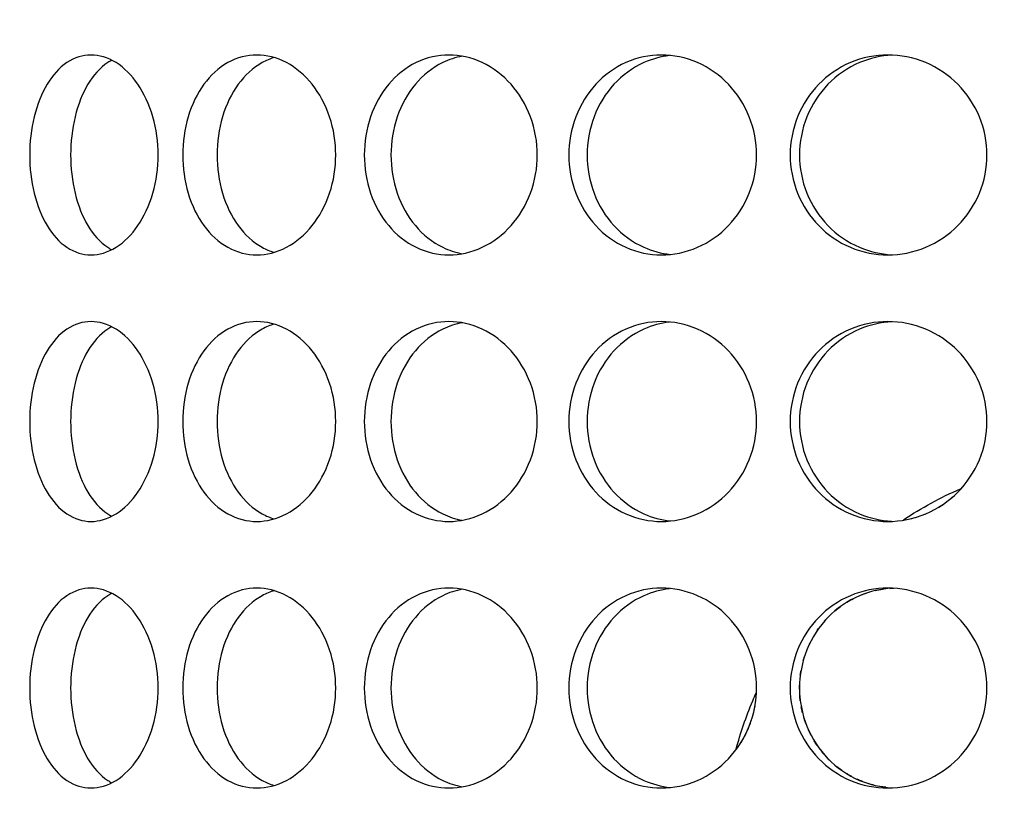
# Model space of a CAD drawing. Header units: millimetres. Extents: x 18 to 610, y -123 to 280.
# Tile 24 of 81: x 145.32 to 149.01, y 120.81 to 123.8. Entities that reach past the tile are written whole.
import ezdxf

# ---------------------------------------------------------------- set-up
doc = ezdxf.new("R2010")
doc.units = ezdxf.units.MM
doc.linetypes.add('SOLID', pattern=[0])

# ---------------------------------------------------------------- blocks, each defined once
blk = doc.blocks.new('BlockOfViews_6')
at = {"linetype": 'SOLID', "lineweight": 30, "extrusion": (0, 0, -1)}
blk.add_circle((-149.4534, 132.9721, -114.25), 39, dxfattribs=at)
at = {"linetype": 'SOLID', "lineweight": 30}
blk.add_circle((149.4534, 132.9721, 111.75), 36.115, dxfattribs=at)
at = {"linetype": 'SOLID', "lineweight": 9, "extrusion": (0, 0, -1)}
blk.add_arc((-149.4534, 132.9721, -111.75), 37.59, 265, 175, dxfattribs=at)
at = {"linetype": 'SOLID', "lineweight": 30, "extrusion": (0, 0, -1)}
blk.add_arc((-149.4534, 132.9721, -69.235), 27.1, 119.86988, 60.13012, dxfattribs=at)
at = {"linetype": 'SOLID', "lineweight": 30}
for points, knots in [([(145.3546, 123.2971, 50.9498), (145.3546, 123.3442, 50.9498), (145.36, 123.3945, 50.9575), (145.3826, 123.4868, 50.9885), (145.3998, 123.529, 51.0118), (145.4399, 123.5956, 51.0651), (145.4655, 123.6244, 51.0986), (145.5229, 123.6627, 51.171), (145.5546, 123.6721, 51.21), (145.6152, 123.6721, 51.2822), (145.648, 123.6627, 51.3202), (145.7094, 123.6244, 51.3892), (145.738, 123.5956, 51.4203), (145.7834, 123.529, 51.4691), (145.8034, 123.4868, 51.49), (145.83, 123.3945, 51.5176), (145.8366, 123.3442, 51.5244), (145.8366, 123.25, 51.5244), (145.83, 123.1998, 51.5176), (145.8034, 123.1074, 51.49), (145.7834, 123.0652, 51.4691), (145.738, 122.9987, 51.4203), (145.7094, 122.9698, 51.3892), (145.648, 122.9315, 51.3202), (145.6152, 122.9221, 51.2822), (145.5546, 122.9221, 51.21), (145.5229, 122.9315, 51.171), (145.4655, 122.9698, 51.0986), (145.4399, 122.9987, 51.0651), (145.3998, 123.0652, 51.0118), (145.3826, 123.1074, 50.9885), (145.36, 123.1998, 50.9575), (145.3546, 123.25, 50.9498), (145.3546, 123.2971, 50.9498)], [0, 0, 0, 0, 0.141313, 0.141313, 0.282627, 0.282627, 0.42394, 0.42394, 0.565253, 0.565253, 0.706567, 0.706567, 0.84788, 0.84788, 0.989193, 0.989193, 1.130507, 1.130507, 1.27182, 1.27182, 1.413133, 1.413133, 1.554447, 1.554447, 1.69576, 1.69576, 1.837073, 1.837073, 1.978386, 1.978386, 2.1197, 2.1197, 2.261013, 2.261013, 2.261013, 2.261013]), ([(145.6627, 123.6527, 51.0253), (145.6575, 123.6499, 51.0189), (145.6525, 123.6469, 51.0125), (145.6188, 123.6244, 50.9699), (145.5932, 123.5956, 50.9364), (145.5532, 123.529, 50.8831), (145.5362, 123.4868, 50.8597), (145.5137, 123.3945, 50.8286), (145.5082, 123.3442, 50.8209), (145.5082, 123.2971, 50.8209)], [1.8125878, 1.8125878, 1.8125878, 1.8125878, 1.8371343, 1.8371343, 1.9784523, 1.9784523, 2.1197704, 2.1197704, 2.2610885, 2.2610885, 2.2610885, 2.2610885]), ([(145.9291, 123.2971, 51.6168), (145.9291, 123.3442, 51.6168), (145.9358, 123.3945, 51.6234), (145.9634, 123.4868, 51.65), (145.9843, 123.529, 51.67), (146.0331, 123.5956, 51.7155), (146.0642, 123.6244, 51.744), (146.1333, 123.6627, 51.8054), (146.1713, 123.6721, 51.8382), (146.2434, 123.6721, 51.8988), (146.2824, 123.6627, 51.9305), (146.3549, 123.6244, 51.9879), (146.3883, 123.5956, 52.0136), (146.4416, 123.529, 52.0537), (146.4649, 123.4868, 52.0708), (146.4959, 123.3945, 52.0934), (146.5036, 123.3442, 52.0989), (146.5036, 123.25, 52.0989), (146.4959, 123.1998, 52.0934), (146.4649, 123.1074, 52.0708), (146.4416, 123.0652, 52.0537), (146.3883, 122.9987, 52.0136), (146.3549, 122.9698, 51.9879), (146.2824, 122.9315, 51.9305), (146.2434, 122.9221, 51.8988), (146.1713, 122.9221, 51.8382), (146.1333, 122.9315, 51.8054), (146.0642, 122.9698, 51.744), (146.0331, 122.9987, 51.7155), (145.9843, 123.0652, 51.67), (145.9634, 123.1074, 51.65), (145.9358, 123.1998, 51.6234), (145.9291, 123.25, 51.6168), (145.9291, 123.2971, 51.6168)], [0, 0, 0, 0, 0.141313, 0.141313, 0.282627, 0.282627, 0.42394, 0.42394, 0.565253, 0.565253, 0.706567, 0.706567, 0.84788, 0.84788, 0.989193, 0.989193, 1.130507, 1.130507, 1.27182, 1.27182, 1.413133, 1.413133, 1.554447, 1.554447, 1.69576, 1.69576, 1.837073, 1.837073, 1.978386, 1.978386, 2.1197, 2.1197, 2.261013, 2.261013, 2.261013, 2.261013]), ([(146.273, 123.6629, 51.6616), (146.2574, 123.6582, 51.648), (146.2421, 123.6517, 51.6345), (146.1928, 123.6244, 51.5907), (146.1618, 123.5956, 51.5621), (146.1131, 123.529, 51.5165), (146.0923, 123.4868, 51.4965), (146.0647, 123.3945, 51.4698), (146.058, 123.3442, 51.4631), (146.058, 123.2971, 51.4631)], [1.77681, 1.77681, 1.77681, 1.77681, 1.8371343, 1.8371343, 1.9784523, 1.9784523, 2.1197704, 2.1197704, 2.2610885, 2.2610885, 2.2610885, 2.2610885]), ([(146.6107, 123.2971, 52.1738), (146.6107, 123.3442, 52.1738), (146.6184, 123.3945, 52.1792), (146.6503, 123.4868, 52.2006), (146.6743, 123.529, 52.2166), (146.7302, 123.5956, 52.253), (146.7658, 123.6244, 52.2757), (146.8445, 123.6627, 52.3241), (146.8876, 123.6721, 52.3499), (146.9692, 123.6721, 52.397), (147.0131, 123.6627, 52.4215), (147.0944, 123.6244, 52.4654), (147.1319, 123.5956, 52.4848), (147.1913, 123.529, 52.5151), (147.2172, 123.4868, 52.5279), (147.2517, 123.3945, 52.5448), (147.2602, 123.3442, 52.5488), (147.2602, 123.25, 52.5488), (147.2517, 123.1998, 52.5448), (147.2172, 123.1074, 52.5279), (147.1913, 123.0652, 52.5151), (147.1319, 122.9987, 52.4848), (147.0944, 122.9698, 52.4654), (147.0131, 122.9315, 52.4215), (146.9692, 122.9221, 52.397), (146.8876, 122.9221, 52.3499), (146.8445, 122.9315, 52.3241), (146.7658, 122.9698, 52.2757), (146.7302, 122.9987, 52.253), (146.6743, 123.0652, 52.2166), (146.6503, 123.1074, 52.2006), (146.6184, 123.1998, 52.1792), (146.6107, 123.25, 52.1738), (146.6107, 123.2971, 52.1738)], [0, 0, 0, 0, 0.141313, 0.141313, 0.282627, 0.282627, 0.42394, 0.42394, 0.565253, 0.565253, 0.706567, 0.706567, 0.84788, 0.84788, 0.989193, 0.989193, 1.130507, 1.130507, 1.27182, 1.27182, 1.413133, 1.413133, 1.554447, 1.554447, 1.69576, 1.69576, 1.837073, 1.837073, 1.978386, 1.978386, 2.1197, 2.1197, 2.261013, 2.261013, 2.261013, 2.261013]), ([(146.9789, 123.6677, 52.1712), (146.9538, 123.6632, 52.1564), (146.9288, 123.6551, 52.1412), (146.8659, 123.6244, 52.1023), (146.8303, 123.5956, 52.0796), (146.7745, 123.529, 52.0431), (146.7505, 123.4868, 52.027), (146.7187, 123.3945, 52.0055), (146.7109, 123.3442, 52.0001), (146.7109, 123.2971, 52.0001)], [1.7521544, 1.7521544, 1.7521544, 1.7521544, 1.8371343, 1.8371343, 1.9784523, 1.9784523, 2.1197704, 2.1197704, 2.2610885, 2.2610885, 2.2610885, 2.2610885]), ([(148.0834, 123.2971, 52.8606), (148.0834, 123.25, 52.8606), (148.0743, 123.1998, 52.8581), (148.0374, 123.1074, 52.8474), (148.0097, 123.0652, 52.8393), (147.9459, 122.9987, 52.8198), (147.9057, 122.9698, 52.8072), (147.818, 122.9315, 52.778), (147.7705, 122.9221, 52.7615), (147.682, 122.9221, 52.7293), (147.635, 122.9315, 52.7115), (147.5491, 122.9698, 52.6774), (147.5101, 122.9987, 52.6612), (147.4488, 123.0652, 52.6352), (147.4223, 123.1074, 52.6235), (147.3872, 123.1998, 52.608), (147.3786, 123.25, 52.6041), (147.3786, 123.3442, 52.6041), (147.3872, 123.3945, 52.608), (147.4223, 123.4868, 52.6235), (147.4488, 123.529, 52.6352), (147.5101, 123.5956, 52.6612), (147.5491, 123.6244, 52.6774), (147.635, 123.6627, 52.7115), (147.682, 123.6721, 52.7293), (147.7705, 123.6721, 52.7615), (147.818, 123.6627, 52.778), (147.9057, 123.6244, 52.8072), (147.9459, 123.5956, 52.8198), (148.0097, 123.529, 52.8393), (148.0374, 123.4868, 52.8474), (148.0743, 123.3945, 52.8581), (148.0834, 123.3442, 52.8606), (148.0834, 123.2971, 52.8606)], [0, 0, 0, 0, 0.141313, 0.141313, 0.282627, 0.282627, 0.42394, 0.42394, 0.565253, 0.565253, 0.706567, 0.706567, 0.84788, 0.84788, 0.989193, 0.989193, 1.130507, 1.130507, 1.27182, 1.27182, 1.413133, 1.413133, 1.554447, 1.554447, 1.69576, 1.69576, 1.837073, 1.837073, 1.978386, 1.978386, 2.1197, 2.1197, 2.261013, 2.261013, 2.261013, 2.261013]), ([(147.7566, 123.6699, 52.5435), (147.7241, 123.6661, 52.5313), (147.6913, 123.6573, 52.5187), (147.6176, 123.6244, 52.4893), (147.5786, 123.5956, 52.4731), (147.5173, 123.529, 52.4469), (147.4908, 123.4868, 52.4352), (147.4558, 123.3945, 52.4195), (147.4472, 123.3442, 52.4156), (147.4472, 123.25, 52.4156), (147.4558, 123.1998, 52.4195), (147.4908, 123.1074, 52.4352), (147.5173, 123.0652, 52.4469), (147.5786, 122.9987, 52.4731), (147.6176, 122.9698, 52.4893), (147.6919, 122.9367, 52.5189), (147.7255, 122.9277, 52.5319), (147.7586, 122.9241, 52.5442)], [0.60527, 0.60527, 0.60527, 0.60527, 0.70659, 0.70659, 0.847908, 0.847908, 0.989226, 0.989226, 1.130544, 1.130544, 1.271862, 1.271862, 1.41318, 1.41318, 1.554498, 1.554498, 1.657921, 1.657921, 1.657921, 1.657921]), ([(148.2096, 123.2971, 52.8944), (148.2096, 123.3442, 52.8944), (148.2188, 123.3945, 52.8968), (148.256, 123.4868, 52.906), (148.2841, 123.529, 52.9129), (148.3491, 123.5956, 52.9279), (148.3903, 123.6244, 52.937), (148.4808, 123.6627, 52.9557), (148.5301, 123.6721, 52.9651), (148.6229, 123.6721, 52.9814), (148.6725, 123.6627, 52.9895), (148.7639, 123.6244, 53.0029), (148.8058, 123.5956, 53.0084), (148.8719, 123.529, 53.0165), (148.9007, 123.4868, 53.0197), (148.9388, 123.3945, 53.0237), (148.9482, 123.3442, 53.0247), (148.9482, 123.25, 53.0247), (148.9388, 123.1998, 53.0237), (148.9007, 123.1074, 53.0197), (148.8719, 123.0652, 53.0165), (148.8058, 122.9987, 53.0084), (148.7639, 122.9698, 53.0029), (148.6725, 122.9315, 52.9895), (148.6229, 122.9221, 52.9814), (148.5301, 122.9221, 52.9651), (148.4808, 122.9315, 52.9557), (148.3903, 122.9698, 52.937), (148.3491, 122.9987, 52.9279), (148.2841, 123.0652, 52.9129), (148.256, 123.1074, 52.906), (148.2188, 123.1998, 52.8968), (148.2096, 123.25, 52.8944), (148.2096, 123.2971, 52.8944)], [0, 0, 0, 0, 0.141313, 0.141313, 0.282627, 0.282627, 0.42394, 0.42394, 0.565253, 0.565253, 0.706567, 0.706567, 0.84788, 0.84788, 0.989193, 0.989193, 1.130507, 1.130507, 1.27182, 1.27182, 1.413133, 1.413133, 1.554447, 1.554447, 1.69576, 1.69576, 1.837073, 1.837073, 1.978386, 1.978386, 2.1197, 2.1197, 2.261013, 2.261013, 2.261013, 2.261013]), ([(148.5911, 123.6716, 52.7727), (148.5508, 123.6693, 52.7654), (148.509, 123.66, 52.7573), (148.425, 123.6244, 52.7399), (148.3838, 123.5956, 52.7307), (148.3189, 123.529, 52.7155), (148.2908, 123.4868, 52.7086), (148.2536, 123.3945, 52.6993), (148.2445, 123.3442, 52.6969), (148.2445, 123.2971, 52.6969)], [1.7161075, 1.7161075, 1.7161075, 1.7161075, 1.8371343, 1.8371343, 1.9784523, 1.9784523, 2.1197704, 2.1197704, 2.2610885, 2.2610885, 2.2610885, 2.2610885]), ([(145.5082, 123.2971, 50.8209), (145.5082, 123.25, 50.8209), (145.5137, 123.1998, 50.8286), (145.5362, 123.1074, 50.8597), (145.5532, 123.0652, 50.8831), (145.5932, 122.9987, 50.9364), (145.6188, 122.9698, 50.9699), (145.6523, 122.9475, 51.0122), (145.6571, 122.9445, 51.0184), (145.6621, 122.9419, 51.0245)], [0, 0, 0, 0, 0.1413181, 0.1413181, 0.2826362, 0.2826362, 0.4239542, 0.4239542, 0.4475239, 0.4475239, 0.4475239, 0.4475239]), ([(146.058, 123.2971, 51.4631), (146.058, 123.25, 51.4631), (146.0647, 123.1998, 51.4698), (146.0923, 123.1074, 51.4965), (146.1131, 123.0652, 51.5165), (146.1618, 122.9987, 51.5621), (146.1928, 122.9698, 51.5907), (146.2415, 122.9428, 51.6341), (146.2563, 122.9365, 51.6471), (146.2713, 122.9319, 51.6601)], [0, 0, 0, 0, 0.1413181, 0.1413181, 0.2826362, 0.2826362, 0.4239542, 0.4239542, 0.4820884, 0.4820884, 0.4820884, 0.4820884]), ([(146.7109, 123.2971, 52.0001), (146.7109, 123.25, 52.0001), (146.7187, 123.1998, 52.0055), (146.7505, 123.1074, 52.027), (146.7745, 123.0652, 52.0431), (146.8303, 122.9987, 52.0796), (146.8659, 122.9698, 52.1023), (146.9284, 122.9394, 52.1409), (146.9529, 122.9314, 52.1558), (146.9775, 122.9268, 52.1704)], [0, 0, 0, 0, 0.1413181, 0.1413181, 0.2826362, 0.2826362, 0.4239542, 0.4239542, 0.5073058, 0.5073058, 0.5073058, 0.5073058]), ([(148.2445, 123.2971, 52.6969), (148.2445, 123.25, 52.6969), (148.2536, 123.1998, 52.6993), (148.2908, 123.1074, 52.7086), (148.3189, 123.0652, 52.7155), (148.3838, 122.9987, 52.7307), (148.425, 122.9698, 52.7399), (148.5085, 122.9345, 52.7572), (148.5496, 122.9252, 52.7652), (148.5894, 122.9228, 52.7724)], [0, 0, 0, 0, 0.1413181, 0.1413181, 0.2826362, 0.2826362, 0.4239542, 0.4239542, 0.5433165, 0.5433165, 0.5433165, 0.5433165]), ([(145.3546, 122.2971, 50.9498), (145.3546, 122.3442, 50.9498), (145.36, 122.3945, 50.9575), (145.3826, 122.4868, 50.9885), (145.3998, 122.529, 51.0118), (145.4399, 122.5956, 51.0651), (145.4655, 122.6244, 51.0986), (145.5229, 122.6627, 51.171), (145.5546, 122.6721, 51.21), (145.6152, 122.6721, 51.2822), (145.648, 122.6627, 51.3202), (145.7094, 122.6244, 51.3892), (145.738, 122.5956, 51.4203), (145.7834, 122.529, 51.4691), (145.8034, 122.4868, 51.49), (145.83, 122.3945, 51.5176), (145.8366, 122.3442, 51.5244), (145.8366, 122.25, 51.5244), (145.83, 122.1998, 51.5176), (145.8034, 122.1074, 51.49), (145.7834, 122.0652, 51.4691), (145.738, 121.9987, 51.4203), (145.7094, 121.9698, 51.3892), (145.648, 121.9315, 51.3202), (145.6152, 121.9221, 51.2822), (145.5546, 121.9221, 51.21), (145.5229, 121.9315, 51.171), (145.4655, 121.9698, 51.0986), (145.4399, 121.9987, 51.0651), (145.3998, 122.0652, 51.0118), (145.3826, 122.1074, 50.9885), (145.36, 122.1998, 50.9575), (145.3546, 122.25, 50.9498), (145.3546, 122.2971, 50.9498)], [0, 0, 0, 0, 0.141313, 0.141313, 0.282627, 0.282627, 0.42394, 0.42394, 0.565253, 0.565253, 0.706567, 0.706567, 0.84788, 0.84788, 0.989193, 0.989193, 1.130507, 1.130507, 1.27182, 1.27182, 1.413133, 1.413133, 1.554447, 1.554447, 1.69576, 1.69576, 1.837073, 1.837073, 1.978386, 1.978386, 2.1197, 2.1197, 2.261013, 2.261013, 2.261013, 2.261013]), ([(145.6627, 122.6527, 51.0253), (145.6575, 122.6499, 51.0189), (145.6525, 122.6469, 51.0125), (145.6188, 122.6244, 50.9699), (145.5932, 122.5956, 50.9364), (145.5532, 122.529, 50.8831), (145.5362, 122.4868, 50.8597), (145.5137, 122.3945, 50.8286), (145.5082, 122.3442, 50.8209), (145.5082, 122.2971, 50.8209)], [1.8125878, 1.8125878, 1.8125878, 1.8125878, 1.8371343, 1.8371343, 1.9784523, 1.9784523, 2.1197704, 2.1197704, 2.2610885, 2.2610885, 2.2610885, 2.2610885]), ([(145.9291, 122.2971, 51.6168), (145.9291, 122.3442, 51.6168), (145.9358, 122.3945, 51.6234), (145.9634, 122.4868, 51.65), (145.9843, 122.529, 51.67), (146.0331, 122.5956, 51.7155), (146.0642, 122.6244, 51.744), (146.1333, 122.6627, 51.8054), (146.1713, 122.6721, 51.8382), (146.2434, 122.6721, 51.8988), (146.2824, 122.6627, 51.9305), (146.3549, 122.6244, 51.9879), (146.3883, 122.5956, 52.0136), (146.4416, 122.529, 52.0537), (146.4649, 122.4868, 52.0708), (146.4959, 122.3945, 52.0934), (146.5036, 122.3442, 52.0989), (146.5036, 122.25, 52.0989), (146.4959, 122.1998, 52.0934), (146.4649, 122.1074, 52.0708), (146.4416, 122.0652, 52.0537), (146.3883, 121.9987, 52.0136), (146.3549, 121.9698, 51.9879), (146.2824, 121.9315, 51.9305), (146.2434, 121.9221, 51.8988), (146.1713, 121.9221, 51.8382), (146.1333, 121.9315, 51.8054), (146.0642, 121.9698, 51.744), (146.0331, 121.9987, 51.7155), (145.9843, 122.0652, 51.67), (145.9634, 122.1074, 51.65), (145.9358, 122.1998, 51.6234), (145.9291, 122.25, 51.6168), (145.9291, 122.2971, 51.6168)], [0, 0, 0, 0, 0.141313, 0.141313, 0.282627, 0.282627, 0.42394, 0.42394, 0.565253, 0.565253, 0.706567, 0.706567, 0.84788, 0.84788, 0.989193, 0.989193, 1.130507, 1.130507, 1.27182, 1.27182, 1.413133, 1.413133, 1.554447, 1.554447, 1.69576, 1.69576, 1.837073, 1.837073, 1.978386, 1.978386, 2.1197, 2.1197, 2.261013, 2.261013, 2.261013, 2.261013]), ([(146.273, 122.6629, 51.6616), (146.2574, 122.6582, 51.648), (146.2421, 122.6517, 51.6345), (146.1928, 122.6244, 51.5907), (146.1618, 122.5956, 51.5621), (146.1131, 122.529, 51.5165), (146.0923, 122.4868, 51.4965), (146.0647, 122.3945, 51.4698), (146.058, 122.3442, 51.4631), (146.058, 122.2971, 51.4631)], [1.77681, 1.77681, 1.77681, 1.77681, 1.8371343, 1.8371343, 1.9784523, 1.9784523, 2.1197704, 2.1197704, 2.2610885, 2.2610885, 2.2610885, 2.2610885]), ([(146.6107, 122.2971, 52.1738), (146.6107, 122.3442, 52.1738), (146.6184, 122.3945, 52.1792), (146.6503, 122.4868, 52.2006), (146.6743, 122.529, 52.2166), (146.7302, 122.5956, 52.253), (146.7658, 122.6244, 52.2757), (146.8445, 122.6627, 52.3241), (146.8876, 122.6721, 52.3499), (146.9692, 122.6721, 52.397), (147.0131, 122.6627, 52.4215), (147.0944, 122.6244, 52.4654), (147.1319, 122.5956, 52.4848), (147.1913, 122.529, 52.5151), (147.2172, 122.4868, 52.5279), (147.2517, 122.3945, 52.5448), (147.2602, 122.3442, 52.5488), (147.2602, 122.25, 52.5488), (147.2517, 122.1998, 52.5448), (147.2172, 122.1074, 52.5279), (147.1913, 122.0652, 52.5151), (147.1319, 121.9987, 52.4848), (147.0944, 121.9698, 52.4654), (147.0131, 121.9315, 52.4215), (146.9692, 121.9221, 52.397), (146.8876, 121.9221, 52.3499), (146.8445, 121.9315, 52.3241), (146.7658, 121.9698, 52.2757), (146.7302, 121.9987, 52.253), (146.6743, 122.0652, 52.2166), (146.6503, 122.1074, 52.2006), (146.6184, 122.1998, 52.1792), (146.6107, 122.25, 52.1738), (146.6107, 122.2971, 52.1738)], [0, 0, 0, 0, 0.141313, 0.141313, 0.282627, 0.282627, 0.42394, 0.42394, 0.565253, 0.565253, 0.706567, 0.706567, 0.84788, 0.84788, 0.989193, 0.989193, 1.130507, 1.130507, 1.27182, 1.27182, 1.413133, 1.413133, 1.554447, 1.554447, 1.69576, 1.69576, 1.837073, 1.837073, 1.978386, 1.978386, 2.1197, 2.1197, 2.261013, 2.261013, 2.261013, 2.261013]), ([(146.9789, 122.6677, 52.1712), (146.9538, 122.6632, 52.1564), (146.9288, 122.6551, 52.1412), (146.8659, 122.6244, 52.1023), (146.8303, 122.5956, 52.0796), (146.7745, 122.529, 52.0431), (146.7505, 122.4868, 52.027), (146.7187, 122.3945, 52.0055), (146.7109, 122.3442, 52.0001), (146.7109, 122.2971, 52.0001)], [1.7521545, 1.7521545, 1.7521545, 1.7521545, 1.8371343, 1.8371343, 1.9784523, 1.9784523, 2.1197704, 2.1197704, 2.2610885, 2.2610885, 2.2610885, 2.2610885]), ([(148.0834, 122.2971, 52.8606), (148.0834, 122.25, 52.8606), (148.0743, 122.1998, 52.8581), (148.0374, 122.1074, 52.8474), (148.0097, 122.0652, 52.8393), (147.9459, 121.9987, 52.8198), (147.9057, 121.9698, 52.8072), (147.818, 121.9315, 52.778), (147.7705, 121.9221, 52.7615), (147.682, 121.9221, 52.7293), (147.635, 121.9315, 52.7115), (147.5491, 121.9698, 52.6774), (147.5101, 121.9987, 52.6612), (147.4488, 122.0652, 52.6352), (147.4223, 122.1074, 52.6235), (147.3872, 122.1998, 52.608), (147.3786, 122.25, 52.6041), (147.3786, 122.3442, 52.6041), (147.3872, 122.3945, 52.608), (147.4223, 122.4868, 52.6235), (147.4488, 122.529, 52.6352), (147.5101, 122.5956, 52.6612), (147.5491, 122.6244, 52.6774), (147.635, 122.6627, 52.7115), (147.682, 122.6721, 52.7293), (147.7705, 122.6721, 52.7615), (147.818, 122.6627, 52.778), (147.9057, 122.6244, 52.8072), (147.9459, 122.5956, 52.8198), (148.0097, 122.529, 52.8393), (148.0374, 122.4868, 52.8474), (148.0743, 122.3945, 52.8581), (148.0834, 122.3442, 52.8606), (148.0834, 122.2971, 52.8606)], [0, 0, 0, 0, 0.141313, 0.141313, 0.282627, 0.282627, 0.42394, 0.42394, 0.565253, 0.565253, 0.706567, 0.706567, 0.84788, 0.84788, 0.989193, 0.989193, 1.130507, 1.130507, 1.27182, 1.27182, 1.413133, 1.413133, 1.554447, 1.554447, 1.69576, 1.69576, 1.837073, 1.837073, 1.978386, 1.978386, 2.1197, 2.1197, 2.261013, 2.261013, 2.261013, 2.261013]), ([(147.7566, 122.6699, 52.5435), (147.7241, 122.6661, 52.5313), (147.6913, 122.6573, 52.5187), (147.6176, 122.6244, 52.4893), (147.5786, 122.5956, 52.4731), (147.5173, 122.529, 52.4469), (147.4908, 122.4868, 52.4352), (147.4558, 122.3945, 52.4195), (147.4472, 122.3442, 52.4156), (147.4472, 122.25, 52.4156), (147.4558, 122.1998, 52.4195), (147.4908, 122.1074, 52.4352), (147.5173, 122.0652, 52.4469), (147.5786, 121.9987, 52.4731), (147.6176, 121.9698, 52.4893), (147.6919, 121.9367, 52.5189), (147.7255, 121.9277, 52.5319), (147.7586, 121.9241, 52.5442)], [0.60527, 0.60527, 0.60527, 0.60527, 0.70659, 0.70659, 0.847908, 0.847908, 0.989226, 0.989226, 1.130544, 1.130544, 1.271862, 1.271862, 1.41318, 1.41318, 1.554498, 1.554498, 1.657921, 1.657921, 1.657921, 1.657921]), ([(148.2096, 122.2971, 52.8944), (148.2096, 122.3442, 52.8944), (148.2188, 122.3945, 52.8968), (148.256, 122.4868, 52.906), (148.2841, 122.529, 52.9129), (148.3491, 122.5956, 52.9279), (148.3903, 122.6244, 52.937), (148.4808, 122.6627, 52.9557), (148.5301, 122.6721, 52.9651), (148.6229, 122.6721, 52.9814), (148.6725, 122.6627, 52.9895), (148.7639, 122.6244, 53.0029), (148.8058, 122.5956, 53.0084), (148.8719, 122.529, 53.0165), (148.9007, 122.4868, 53.0197), (148.9388, 122.3945, 53.0237), (148.9482, 122.3442, 53.0247), (148.9482, 122.25, 53.0247), (148.9388, 122.1998, 53.0237), (148.9007, 122.1074, 53.0197), (148.8719, 122.0652, 53.0165), (148.8058, 121.9987, 53.0084), (148.7639, 121.9698, 53.0029), (148.6725, 121.9315, 52.9895), (148.6229, 121.9221, 52.9814), (148.5301, 121.9221, 52.9651), (148.4808, 121.9315, 52.9557), (148.3903, 121.9698, 52.937), (148.3491, 121.9987, 52.9279), (148.2841, 122.0652, 52.9129), (148.256, 122.1074, 52.906), (148.2188, 122.1998, 52.8968), (148.2096, 122.25, 52.8944), (148.2096, 122.2971, 52.8944)], [0, 0, 0, 0, 0.141313, 0.141313, 0.282627, 0.282627, 0.42394, 0.42394, 0.565253, 0.565253, 0.706567, 0.706567, 0.84788, 0.84788, 0.989193, 0.989193, 1.130507, 1.130507, 1.27182, 1.27182, 1.413133, 1.413133, 1.554447, 1.554447, 1.69576, 1.69576, 1.837073, 1.837073, 1.978386, 1.978386, 2.1197, 2.1197, 2.261013, 2.261013, 2.261013, 2.261013]), ([(148.5911, 122.6716, 52.7727), (148.5508, 122.6693, 52.7654), (148.509, 122.66, 52.7573), (148.425, 122.6244, 52.7399), (148.3838, 122.5956, 52.7307), (148.3189, 122.529, 52.7155), (148.2908, 122.4868, 52.7086), (148.2536, 122.3945, 52.6993), (148.2445, 122.3442, 52.6969), (148.2445, 122.2971, 52.6969)], [1.7161075, 1.7161075, 1.7161075, 1.7161075, 1.8371343, 1.8371343, 1.9784523, 1.9784523, 2.1197704, 2.1197704, 2.2610885, 2.2610885, 2.2610885, 2.2610885]), ([(145.5082, 122.2971, 50.8209), (145.5082, 122.25, 50.8209), (145.5137, 122.1998, 50.8286), (145.5362, 122.1074, 50.8597), (145.5532, 122.0652, 50.8831), (145.5932, 121.9987, 50.9364), (145.6188, 121.9698, 50.9699), (145.6523, 121.9475, 51.0122), (145.6571, 121.9445, 51.0184), (145.6621, 121.9419, 51.0245)], [0, 0, 0, 0, 0.1413181, 0.1413181, 0.2826362, 0.2826362, 0.4239542, 0.4239542, 0.4475241, 0.4475241, 0.4475241, 0.4475241]), ([(146.058, 122.2971, 51.4631), (146.058, 122.25, 51.4631), (146.0647, 122.1998, 51.4698), (146.0923, 122.1074, 51.4965), (146.1131, 122.0652, 51.5165), (146.1618, 121.9987, 51.5621), (146.1928, 121.9698, 51.5907), (146.2415, 121.9428, 51.6341), (146.2563, 121.9365, 51.6471), (146.2713, 121.9319, 51.6601)], [0, 0, 0, 0, 0.1413181, 0.1413181, 0.2826362, 0.2826362, 0.4239542, 0.4239542, 0.4820884, 0.4820884, 0.4820884, 0.4820884]), ([(146.7109, 122.2971, 52.0001), (146.7109, 122.25, 52.0001), (146.7187, 122.1998, 52.0055), (146.7505, 122.1074, 52.027), (146.7745, 122.0652, 52.0431), (146.8303, 121.9987, 52.0796), (146.8659, 121.9698, 52.1023), (146.9284, 121.9394, 52.1409), (146.9529, 121.9314, 52.1558), (146.9775, 121.9268, 52.1704)], [0, 0, 0, 0, 0.1413181, 0.1413181, 0.2826362, 0.2826362, 0.4239542, 0.4239542, 0.5073058, 0.5073058, 0.5073058, 0.5073058]), ([(148.2445, 122.2971, 52.6969), (148.2445, 122.25, 52.6969), (148.2536, 122.1998, 52.6993), (148.2908, 122.1074, 52.7086), (148.3189, 122.0652, 52.7155), (148.3838, 121.9987, 52.7307), (148.425, 121.9698, 52.7399), (148.5085, 121.9345, 52.7572), (148.5496, 121.9252, 52.7652), (148.5894, 121.9228, 52.7724)], [0, 0, 0, 0, 0.1413181, 0.1413181, 0.2826362, 0.2826362, 0.4239542, 0.4239542, 0.5433165, 0.5433165, 0.5433165, 0.5433165]), ([(148.7145, 121.9492, 43.0043), (148.7158, 121.9497, 43.0042), (148.717, 121.9502, 43.004), (148.726, 121.9539, 43.0027), (148.7337, 121.9575, 43.0015), (148.7413, 121.9613, 43.0005)], [1.83328782, 1.83328782, 1.83328782, 1.83328782, 1.8370731, 1.8370731, 1.86115898, 1.86115898, 1.86115898, 1.86115898]), ([(145.3546, 121.2971, 50.9498), (145.3546, 121.3442, 50.9498), (145.36, 121.3945, 50.9575), (145.3826, 121.4868, 50.9885), (145.3998, 121.529, 51.0118), (145.4399, 121.5956, 51.0651), (145.4655, 121.6244, 51.0986), (145.5229, 121.6627, 51.171), (145.5546, 121.6721, 51.21), (145.6152, 121.6721, 51.2822), (145.648, 121.6627, 51.3202), (145.7094, 121.6244, 51.3892), (145.738, 121.5956, 51.4203), (145.7834, 121.529, 51.4691), (145.8034, 121.4868, 51.49), (145.83, 121.3945, 51.5176), (145.8366, 121.3442, 51.5244), (145.8366, 121.25, 51.5244), (145.83, 121.1998, 51.5176), (145.8034, 121.1074, 51.49), (145.7834, 121.0652, 51.4691), (145.738, 120.9987, 51.4203), (145.7094, 120.9698, 51.3892), (145.648, 120.9315, 51.3202), (145.6152, 120.9221, 51.2822), (145.5546, 120.9221, 51.21), (145.5229, 120.9315, 51.171), (145.4655, 120.9698, 51.0986), (145.4399, 120.9987, 51.0651), (145.3998, 121.0652, 51.0118), (145.3826, 121.1074, 50.9885), (145.36, 121.1998, 50.9575), (145.3546, 121.25, 50.9498), (145.3546, 121.2971, 50.9498)], [0, 0, 0, 0, 0.141313, 0.141313, 0.282627, 0.282627, 0.42394, 0.42394, 0.565253, 0.565253, 0.706567, 0.706567, 0.84788, 0.84788, 0.989193, 0.989193, 1.130507, 1.130507, 1.27182, 1.27182, 1.413133, 1.413133, 1.554447, 1.554447, 1.69576, 1.69576, 1.837073, 1.837073, 1.978386, 1.978386, 2.1197, 2.1197, 2.261013, 2.261013, 2.261013, 2.261013]), ([(145.6627, 121.6527, 51.0253), (145.6575, 121.6499, 51.0189), (145.6525, 121.6469, 51.0125), (145.6188, 121.6244, 50.9699), (145.5932, 121.5956, 50.9364), (145.5532, 121.529, 50.8831), (145.5362, 121.4868, 50.8597), (145.5137, 121.3945, 50.8286), (145.5082, 121.3442, 50.8209), (145.5082, 121.2971, 50.8209)], [1.8125878, 1.8125878, 1.8125878, 1.8125878, 1.8371343, 1.8371343, 1.9784523, 1.9784523, 2.1197704, 2.1197704, 2.2610885, 2.2610885, 2.2610885, 2.2610885]), ([(145.9291, 121.2971, 51.6168), (145.9291, 121.3442, 51.6168), (145.9358, 121.3945, 51.6234), (145.9634, 121.4868, 51.65), (145.9843, 121.529, 51.67), (146.0331, 121.5956, 51.7155), (146.0642, 121.6244, 51.744), (146.1333, 121.6627, 51.8054), (146.1713, 121.6721, 51.8382), (146.2434, 121.6721, 51.8988), (146.2824, 121.6627, 51.9305), (146.3549, 121.6244, 51.9879), (146.3883, 121.5956, 52.0136), (146.4416, 121.529, 52.0537), (146.4649, 121.4868, 52.0708), (146.4959, 121.3945, 52.0934), (146.5036, 121.3442, 52.0989), (146.5036, 121.25, 52.0989), (146.4959, 121.1998, 52.0934), (146.4649, 121.1074, 52.0708), (146.4416, 121.0652, 52.0537), (146.3883, 120.9987, 52.0136), (146.3549, 120.9698, 51.9879), (146.2824, 120.9315, 51.9305), (146.2434, 120.9221, 51.8988), (146.1713, 120.9221, 51.8382), (146.1333, 120.9315, 51.8054), (146.0642, 120.9698, 51.744), (146.0331, 120.9987, 51.7155), (145.9843, 121.0652, 51.67), (145.9634, 121.1074, 51.65), (145.9358, 121.1998, 51.6234), (145.9291, 121.25, 51.6168), (145.9291, 121.2971, 51.6168)], [0, 0, 0, 0, 0.141313, 0.141313, 0.282627, 0.282627, 0.42394, 0.42394, 0.565253, 0.565253, 0.706567, 0.706567, 0.84788, 0.84788, 0.989193, 0.989193, 1.130507, 1.130507, 1.27182, 1.27182, 1.413133, 1.413133, 1.554447, 1.554447, 1.69576, 1.69576, 1.837073, 1.837073, 1.978386, 1.978386, 2.1197, 2.1197, 2.261013, 2.261013, 2.261013, 2.261013]), ([(146.273, 121.6629, 51.6616), (146.2574, 121.6582, 51.648), (146.2421, 121.6517, 51.6345), (146.1928, 121.6244, 51.5907), (146.1618, 121.5956, 51.5621), (146.1131, 121.529, 51.5165), (146.0923, 121.4868, 51.4965), (146.0647, 121.3945, 51.4698), (146.058, 121.3442, 51.4631), (146.058, 121.2971, 51.4631)], [1.77681, 1.77681, 1.77681, 1.77681, 1.8371343, 1.8371343, 1.9784523, 1.9784523, 2.1197704, 2.1197704, 2.2610885, 2.2610885, 2.2610885, 2.2610885]), ([(146.6107, 121.2971, 52.1738), (146.6107, 121.3442, 52.1738), (146.6184, 121.3945, 52.1792), (146.6503, 121.4868, 52.2006), (146.6743, 121.529, 52.2166), (146.7302, 121.5956, 52.253), (146.7658, 121.6244, 52.2757), (146.8445, 121.6627, 52.3241), (146.8876, 121.6721, 52.3499), (146.9692, 121.6721, 52.397), (147.0131, 121.6627, 52.4215), (147.0944, 121.6244, 52.4654), (147.1319, 121.5956, 52.4848), (147.1913, 121.529, 52.5151), (147.2172, 121.4868, 52.5279), (147.2517, 121.3945, 52.5448), (147.2602, 121.3442, 52.5488), (147.2602, 121.25, 52.5488), (147.2517, 121.1998, 52.5448), (147.2172, 121.1074, 52.5279), (147.1913, 121.0652, 52.5151), (147.1319, 120.9987, 52.4848), (147.0944, 120.9698, 52.4654), (147.0131, 120.9315, 52.4215), (146.9692, 120.9221, 52.397), (146.8876, 120.9221, 52.3499), (146.8445, 120.9315, 52.3241), (146.7658, 120.9698, 52.2757), (146.7302, 120.9987, 52.253), (146.6743, 121.0652, 52.2166), (146.6503, 121.1074, 52.2006), (146.6184, 121.1998, 52.1792), (146.6107, 121.25, 52.1738), (146.6107, 121.2971, 52.1738)], [0, 0, 0, 0, 0.141313, 0.141313, 0.282627, 0.282627, 0.42394, 0.42394, 0.565253, 0.565253, 0.706567, 0.706567, 0.84788, 0.84788, 0.989193, 0.989193, 1.130507, 1.130507, 1.27182, 1.27182, 1.413133, 1.413133, 1.554447, 1.554447, 1.69576, 1.69576, 1.837073, 1.837073, 1.978386, 1.978386, 2.1197, 2.1197, 2.261013, 2.261013, 2.261013, 2.261013]), ([(146.9789, 121.6677, 52.1712), (146.9538, 121.6632, 52.1564), (146.9288, 121.6551, 52.1412), (146.8659, 121.6244, 52.1023), (146.8303, 121.5956, 52.0796), (146.7745, 121.529, 52.0431), (146.7505, 121.4868, 52.027), (146.7187, 121.3945, 52.0055), (146.7109, 121.3442, 52.0001), (146.7109, 121.2971, 52.0001)], [1.7521545, 1.7521545, 1.7521545, 1.7521545, 1.8371343, 1.8371343, 1.9784523, 1.9784523, 2.1197704, 2.1197704, 2.2610885, 2.2610885, 2.2610885, 2.2610885]), ([(148.0834, 121.2971, 52.8606), (148.0834, 121.25, 52.8606), (148.0743, 121.1998, 52.8581), (148.0374, 121.1074, 52.8474), (148.0097, 121.0652, 52.8393), (147.9459, 120.9987, 52.8198), (147.9057, 120.9698, 52.8072), (147.818, 120.9315, 52.778), (147.7705, 120.9221, 52.7615), (147.682, 120.9221, 52.7293), (147.635, 120.9315, 52.7115), (147.5491, 120.9698, 52.6774), (147.5101, 120.9987, 52.6612), (147.4488, 121.0652, 52.6352), (147.4223, 121.1074, 52.6235), (147.3872, 121.1998, 52.608), (147.3786, 121.25, 52.6041), (147.3786, 121.3442, 52.6041), (147.3872, 121.3945, 52.608), (147.4223, 121.4868, 52.6235), (147.4488, 121.529, 52.6352), (147.5101, 121.5956, 52.6612), (147.5491, 121.6244, 52.6774), (147.635, 121.6627, 52.7115), (147.682, 121.6721, 52.7293), (147.7705, 121.6721, 52.7615), (147.818, 121.6627, 52.778), (147.9057, 121.6244, 52.8072), (147.9459, 121.5956, 52.8198), (148.0097, 121.529, 52.8393), (148.0374, 121.4868, 52.8474), (148.0743, 121.3945, 52.8581), (148.0834, 121.3442, 52.8606), (148.0834, 121.2971, 52.8606)], [0, 0, 0, 0, 0.141313, 0.141313, 0.282627, 0.282627, 0.42394, 0.42394, 0.565253, 0.565253, 0.706567, 0.706567, 0.84788, 0.84788, 0.989193, 0.989193, 1.130507, 1.130507, 1.27182, 1.27182, 1.413133, 1.413133, 1.554447, 1.554447, 1.69576, 1.69576, 1.837073, 1.837073, 1.978386, 1.978386, 2.1197, 2.1197, 2.261013, 2.261013, 2.261013, 2.261013]), ([(147.7566, 121.6699, 52.5435), (147.7241, 121.6661, 52.5313), (147.6913, 121.6573, 52.5187), (147.6176, 121.6244, 52.4893), (147.5786, 121.5956, 52.4731), (147.5173, 121.529, 52.4469), (147.4908, 121.4868, 52.4352), (147.4558, 121.3945, 52.4195), (147.4472, 121.3442, 52.4156), (147.4472, 121.25, 52.4156), (147.4558, 121.1998, 52.4195), (147.4908, 121.1074, 52.4352), (147.5173, 121.0652, 52.4469), (147.5786, 120.9987, 52.4731), (147.6176, 120.9698, 52.4893), (147.6919, 120.9367, 52.5189), (147.7255, 120.9277, 52.5319), (147.7586, 120.9241, 52.5442)], [0.60527, 0.60527, 0.60527, 0.60527, 0.70659, 0.70659, 0.847908, 0.847908, 0.989226, 0.989226, 1.130544, 1.130544, 1.271862, 1.271862, 1.41318, 1.41318, 1.554498, 1.554498, 1.657921, 1.657921, 1.657921, 1.657921]), ([(148.2096, 121.2971, 52.8944), (148.2096, 121.3442, 52.8944), (148.2188, 121.3945, 52.8968), (148.256, 121.4868, 52.906), (148.2841, 121.529, 52.9129), (148.3491, 121.5956, 52.9279), (148.3903, 121.6244, 52.937), (148.4808, 121.6627, 52.9557), (148.5301, 121.6721, 52.9651), (148.6229, 121.6721, 52.9814), (148.6725, 121.6627, 52.9895), (148.7639, 121.6244, 53.0029), (148.8058, 121.5956, 53.0084), (148.8719, 121.529, 53.0165), (148.9007, 121.4868, 53.0197), (148.9388, 121.3945, 53.0237), (148.9482, 121.3442, 53.0247), (148.9482, 121.25, 53.0247), (148.9388, 121.1998, 53.0237), (148.9007, 121.1074, 53.0197), (148.8719, 121.0652, 53.0165), (148.8058, 120.9987, 53.0084), (148.7639, 120.9698, 53.0029), (148.6725, 120.9315, 52.9895), (148.6229, 120.9221, 52.9814), (148.5301, 120.9221, 52.9651), (148.4808, 120.9315, 52.9557), (148.3903, 120.9698, 52.937), (148.3491, 120.9987, 52.9279), (148.2841, 121.0652, 52.9129), (148.256, 121.1074, 52.906), (148.2188, 121.1998, 52.8968), (148.2096, 121.25, 52.8944), (148.2096, 121.2971, 52.8944)], [0, 0, 0, 0, 0.141313, 0.141313, 0.282627, 0.282627, 0.42394, 0.42394, 0.565253, 0.565253, 0.706567, 0.706567, 0.84788, 0.84788, 0.989193, 0.989193, 1.130507, 1.130507, 1.27182, 1.27182, 1.413133, 1.413133, 1.554447, 1.554447, 1.69576, 1.69576, 1.837073, 1.837073, 1.978386, 1.978386, 2.1197, 2.1197, 2.261013, 2.261013, 2.261013, 2.261013]), ([(148.5911, 121.6716, 52.7727), (148.5508, 121.6693, 52.7654), (148.509, 121.66, 52.7573), (148.425, 121.6244, 52.7399), (148.3838, 121.5956, 52.7307), (148.3189, 121.529, 52.7155), (148.2908, 121.4868, 52.7086), (148.2536, 121.3945, 52.6993), (148.2445, 121.3442, 52.6969), (148.2445, 121.2971, 52.6969)], [1.7161075, 1.7161075, 1.7161075, 1.7161075, 1.8371343, 1.8371343, 1.9784523, 1.9784523, 2.1197704, 2.1197704, 2.2610885, 2.2610885, 2.2610885, 2.2610885]), ([(148.3377, 121.5475, 43.2801), (148.3422, 121.5526, 43.279), (148.3467, 121.5575, 43.2779), (148.3531, 121.5641, 43.2765), (148.3549, 121.5659, 43.276), (148.3567, 121.5676, 43.2756)], [1.39299953, 1.39299953, 1.39299953, 1.39299953, 1.4131805, 1.4131805, 1.42078813, 1.42078813, 1.42078813, 1.42078813]), ([(145.5082, 121.2971, 50.8209), (145.5082, 121.25, 50.8209), (145.5137, 121.1998, 50.8286), (145.5362, 121.1074, 50.8597), (145.5532, 121.0652, 50.8831), (145.5932, 120.9987, 50.9364), (145.6188, 120.9698, 50.9699), (145.6523, 120.9475, 51.0122), (145.6571, 120.9445, 51.0184), (145.6621, 120.9419, 51.0245)], [0, 0, 0, 0, 0.1413181, 0.1413181, 0.2826362, 0.2826362, 0.4239542, 0.4239542, 0.4475241, 0.4475241, 0.4475241, 0.4475241]), ([(146.058, 121.2971, 51.4631), (146.058, 121.25, 51.4631), (146.0647, 121.1998, 51.4698), (146.0923, 121.1074, 51.4965), (146.1131, 121.0652, 51.5165), (146.1618, 120.9987, 51.5621), (146.1928, 120.9698, 51.5907), (146.2415, 120.9428, 51.6341), (146.2563, 120.9365, 51.6471), (146.2713, 120.9319, 51.6601)], [0, 0, 0, 0, 0.1413181, 0.1413181, 0.2826362, 0.2826362, 0.4239542, 0.4239542, 0.4820884, 0.4820884, 0.4820884, 0.4820884]), ([(146.7109, 121.2971, 52.0001), (146.7109, 121.25, 52.0001), (146.7187, 121.1998, 52.0055), (146.7505, 121.1074, 52.027), (146.7745, 121.0652, 52.0431), (146.8303, 120.9987, 52.0796), (146.8659, 120.9698, 52.1023), (146.9284, 120.9394, 52.1409), (146.9529, 120.9314, 52.1558), (146.9775, 120.9268, 52.1704)], [0, 0, 0, 0, 0.1413181, 0.1413181, 0.2826362, 0.2826362, 0.4239542, 0.4239542, 0.5073058, 0.5073058, 0.5073058, 0.5073058]), ([(148.0064, 121.0673, 51.7291), (148.0233, 121.1289, 51.7356), (148.0441, 121.1897, 51.7436), (148.073, 121.259, 51.7542), (148.0774, 121.2692, 51.7558), (148.0819, 121.2794, 51.7575)], [4.9574634, 4.9574634, 4.9574634, 4.9574634, 5.1404043, 5.1404043, 5.1721959, 5.1721959, 5.1721959, 5.1721959]), ([(148.2445, 121.2927, 43.3031), (148.2445, 121.2942, 43.3031), (148.2445, 121.2956, 43.3031), (148.2445, 121.3006, 43.3031), (148.2445, 121.3041, 43.3031), (148.2446, 121.3075, 43.3031)], [1.12610725, 1.12610725, 1.12610725, 1.12610725, 1.13054426, 1.13054426, 1.14092204, 1.14092204, 1.14092204, 1.14092204]), ([(148.2445, 121.2971, 52.6969), (148.2445, 121.25, 52.6969), (148.2536, 121.1998, 52.6993), (148.2908, 121.1074, 52.7086), (148.3189, 121.0652, 52.7155), (148.3838, 120.9987, 52.7307), (148.425, 120.9698, 52.7399), (148.5085, 120.9345, 52.7572), (148.5496, 120.9252, 52.7652), (148.5894, 120.9228, 52.7724)], [0, 0, 0, 0, 0.1413181, 0.1413181, 0.2826362, 0.2826362, 0.4239542, 0.4239542, 0.5433165, 0.5433165, 0.5433165, 0.5433165]), ([(148.0501, 121.14, 43.1489), (148.0521, 121.1445, 43.1483), (148.054, 121.149, 43.1478), (148.0589, 121.1613, 43.1463), (148.0618, 121.1692, 43.1455), (148.0644, 121.1771, 43.1448)], [2.10574758, 2.10574758, 2.10574758, 2.10574758, 2.11969975, 2.11969975, 2.14336587, 2.14336587, 2.14336587, 2.14336587]), ([(148.4818, 120.946, 43.2483), (148.4779, 120.9475, 43.2491), (148.4741, 120.9491, 43.2499), (148.4671, 120.952, 43.2513), (148.464, 120.9534, 43.252), (148.4609, 120.9548, 43.2526)], [0.69463754, 0.69463754, 0.69463754, 0.69463754, 0.70659008, 0.70659008, 0.71644436, 0.71644436, 0.71644436, 0.71644436])]:
    blk.add_open_spline(points, degree=3, knots=knots, dxfattribs=at)
for points in [[(148.6343, 121.9287, 51.9152), (148.7018, 121.9727, 51.9293), (148.7738, 122.0118, 51.9426), (148.8487, 122.0448, 51.954)], [(148.8128, 122.0081, 42.9908), (148.82, 122.0141, 42.9899), (148.8269, 122.0203, 42.989), (148.8335, 122.0266, 42.9882)], [(148.7665, 121.9751, 42.9969), (148.7747, 121.9801, 42.9958), (148.7827, 121.9853, 42.9947), (148.7904, 121.9908, 42.9937)], [(148.6595, 121.9317, 43.0128), (148.6688, 121.9338, 43.0113), (148.678, 121.9364, 43.0099), (148.6871, 121.9393, 43.0085)], [(148.4739, 121.6451, 43.2499), (148.4828, 121.6487, 43.2481), (148.4919, 121.652, 43.2462), (148.5011, 121.655, 43.2444)], [(148.5285, 121.6626, 43.239), (148.5377, 121.6647, 43.2372), (148.5469, 121.6665, 43.2355), (148.5562, 121.6679, 43.2337)], [(148.5838, 121.6711, 43.2286), (148.5886, 121.6715, 43.2277), (148.5935, 121.6717, 43.2268), (148.5984, 121.6719, 43.226)], [(148.4226, 121.6191, 43.2608), (148.4307, 121.624, 43.259), (148.439, 121.6287, 43.2573), (148.4475, 121.633, 43.2555)], [(148.377, 121.5862, 43.271), (148.3841, 121.5922, 43.2693), (148.3914, 121.5979, 43.2677), (148.399, 121.6034, 43.266)], [(148.3081, 121.5087, 43.2872), (148.3111, 121.5132, 43.2864), (148.3142, 121.5177, 43.2857), (148.3174, 121.5221, 43.2849)], [(148.2821, 121.4631, 43.2936), (148.2828, 121.4645, 43.2934), (148.2835, 121.4659, 43.2932), (148.2842, 121.4673, 43.293)], [(148.2581, 121.3988, 43.2996), (148.2595, 121.4038, 43.2992), (148.261, 121.4089, 43.2989), (148.2626, 121.4139, 43.2985)], [(148.2474, 121.3448, 43.3023), (148.2481, 121.3505, 43.3021), (148.249, 121.3563, 43.3019), (148.25, 121.362, 43.3017)], [(148.08, 121.2462, 43.1403), (148.0814, 121.2567, 43.1399), (148.0824, 121.2673, 43.1397), (148.0829, 121.2777, 43.1395)], [(148.2475, 121.2488, 43.3023), (148.2466, 121.2561, 43.3025), (148.2459, 121.2635, 43.3027), (148.2454, 121.2708, 43.3029)], [(148.0695, 121.1941, 43.1433), (148.0728, 121.2061, 43.1424), (148.0755, 121.2183, 43.1416), (148.0776, 121.2305, 43.141)], [(148.2558, 121.2045, 43.3002), (148.2539, 121.2119, 43.3007), (148.2523, 121.2193, 43.3011), (148.251, 121.2267, 43.3014)], [(148.2693, 121.161, 43.2968), (148.2666, 121.1682, 43.2974), (148.2641, 121.1754, 43.2981), (148.2618, 121.1827, 43.2987)], [(148.0184, 121.0825, 43.1582), (148.0279, 121.0967, 43.1554), (148.0366, 121.1118, 43.1528), (148.0443, 121.1275, 43.1506)], [(148.288, 121.1194, 43.2921), (148.2845, 121.126, 43.293), (148.2812, 121.1328, 43.2938), (148.2781, 121.1397, 43.2945)], [(148.3112, 121.0808, 43.2864), (148.307, 121.0869, 43.2874), (148.303, 121.0932, 43.2884), (148.2992, 121.0996, 43.2894)], [(148.0084, 121.0682, 43.1612), (148.0097, 121.0701, 43.1608), (148.0111, 121.072, 43.1604), (148.0124, 121.0738, 43.1599)], [(148.3382, 121.0461, 43.2799), (148.3335, 121.0516, 43.2811), (148.3288, 121.0572, 43.2822), (148.3243, 121.063, 43.2833)], [(148.3685, 121.0155, 43.2729), (148.3631, 121.0204, 43.2741), (148.3579, 121.0253, 43.2753), (148.3529, 121.0304, 43.2765)], [(148.4028, 120.9881, 43.2652), (148.3967, 120.9924, 43.2665), (148.3908, 120.9968, 43.2678), (148.3851, 121.0014, 43.2691)], [(148.4408, 120.9647, 43.2569), (148.4342, 120.9683, 43.2583), (148.4276, 120.972, 43.2597), (148.4213, 120.9759, 43.2611)], [(148.5246, 120.9326, 43.2398), (148.5174, 120.9344, 43.2412), (148.5103, 120.9364, 43.2426), (148.5032, 120.9386, 43.244)], [(148.5681, 120.9247, 43.2315), (148.5609, 120.9256, 43.2328), (148.5536, 120.9266, 43.2342), (148.5464, 120.928, 43.2356)]]:
    blk.add_open_spline(points, degree=3, dxfattribs=at)

msp = doc.modelspace()

# ---------------------------------------------------------------- block references
msp.add_blockref('BlockOfViews_6', (0, 0))

doc.saveas('drawing.dxf')
